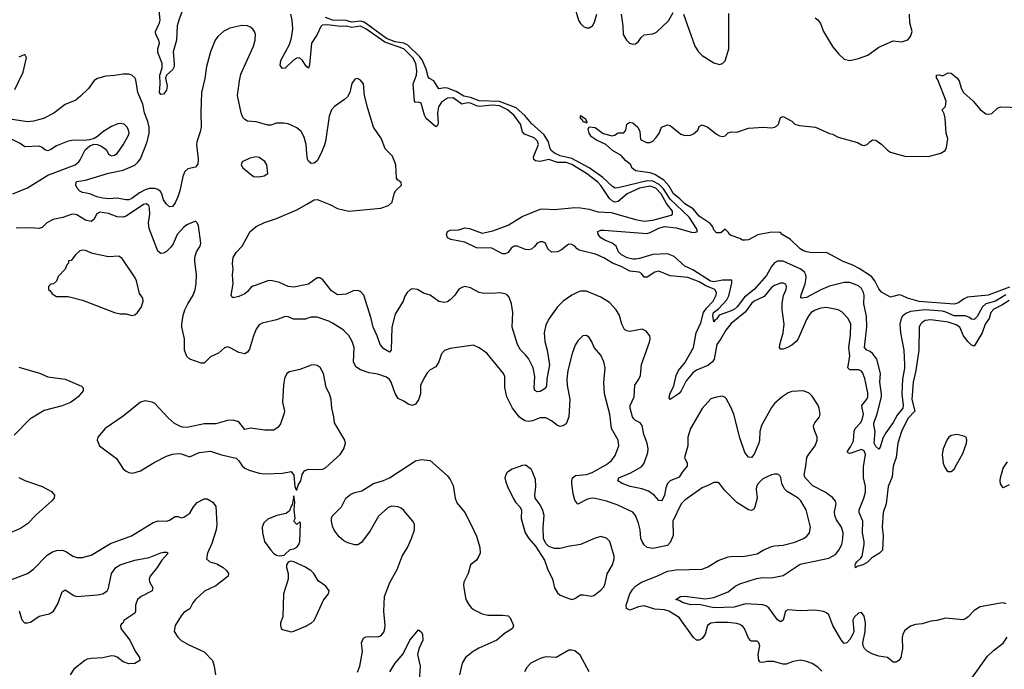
# Model space of a CAD drawing. Header units: inches. Extents: x 2001573 to 2220545, y 644482 to 846830.
# Tile 162 of 256: x 2068016 to 2074817, y 704888 to 709372. Entities that reach past the tile are written whole.
import ezdxf

# ---------------------------------------------------------------- set-up
doc = ezdxf.new("R2010")
doc.units = ezdxf.units.IN
doc.header["$MEASUREMENT"] = 0
doc.layers.add('C0760', color=7, linetype='Continuous')
doc.layers.add('C0770', color=7, linetype='Continuous')

msp = doc.modelspace()

# ---------------------------------------------------------------- linework, layer by layer
at = {"layer": 'C0760', "color": 5}
for points, elevation in [([(2069138.2, 709430), (2069113.8, 709370), (2069103.6, 709330), (2069097.9, 709230), (2069074.8, 709150), (2069083.5, 709070), (2069081.7, 709050), (2069070, 709026), (2069030.2, 708990), (2069023.6, 708970), (2069033.5, 708913.5), (2069030, 708885.6), (2069010, 708858.3), (2068990, 708855.6), (2068982.4, 708870), (2068986.9, 708930), (2068983.1, 708990), (2068999.1, 709040.9), (2068999.9, 709070), (2068970, 709146), (2068970.3, 709170), (2068980.7, 709210), (2068977.8, 709230), (2068956.7, 709270), (2068954.5, 709290), (2068982, 709350), (2068985, 709370), (2068969.9, 709530)], 380), ([(2070000, 709047.7), (2069990, 709057.7), (2069969.8, 709090), (2069948.4, 709108.4), (2069930, 709107.4), (2069910, 709095.7), (2069850, 709038.2), (2069830, 709035.1), (2069815.6, 709055.6), (2069818.9, 709090), (2069879.3, 709200.7), (2069892.7, 709247.3), (2069902.7, 709310), (2069898.6, 709370), (2069888.6, 709410)], 380), ([(2070000, 708448.9), (2069995, 708510), (2069981.6, 708561.6), (2069959.5, 708599.5), (2069930, 708625.3), (2069870, 708653.7), (2069838.4, 708658.4), (2069790, 708657.2), (2069750, 708643.4), (2069730, 708643.4), (2069650, 708667.1), (2069590, 708672.1), (2069570, 708683.7), (2069558.1, 708698.1), (2069545.4, 708730), (2069519.8, 708850), (2069533, 708950), (2069543.1, 708996.9), (2069629.9, 709190), (2069642, 709230), (2069644.2, 709270), (2069638.5, 709290), (2069627.1, 709307.1), (2069610, 709321.1), (2069590, 709329.7), (2069550, 709332.1), (2069467.3, 709312.7), (2069426.1, 709293.9), (2069383.7, 709256.3), (2069366, 709230), (2069333.4, 709150), (2069305.2, 709050), (2069294.2, 708965.8), (2069271.8, 708870), (2069265.9, 708734.1), (2069268.4, 708630), (2069262.9, 708597.1), (2069238.6, 708530), (2069236.1, 708510), (2069248.1, 708410), (2069245.1, 708374.9), (2069230, 708354.5), (2069177.1, 708342.9), (2069156.7, 708323.3), (2069142.6, 708290), (2069121.5, 708190), (2069108.4, 708150), (2069090, 708108.2), (2069070, 708082.4), (2069050, 708079.6), (2069030, 708099.7), (2069010, 708128.2), (2068997.3, 708170), (2068987.1, 708187.1), (2068970, 708200.7), (2068950, 708207.6), (2068910, 708206.3), (2068881.9, 708198.1), (2068843, 708177), (2068790, 708137.3), (2068769, 708129), (2068748.7, 708128.7), (2068690, 708140.2), (2068630, 708135.2), (2068590, 708139.2), (2068548.4, 708148.4), (2068499.6, 708170), (2068450, 708178.6), (2068430, 708188.1), (2068411.7, 708210), (2068403.3, 708230), (2068405.6, 708250), (2068410, 708254.4), (2068470, 708265.2), (2068630, 708313.1), (2068730, 708333), (2068810, 708368.3), (2068835, 708390), (2068850, 708412.3), (2068896.2, 708530), (2068908.9, 708588.9), (2068909.9, 708630), (2068900.5, 708670), (2068876.8, 708730), (2068866.5, 708790), (2068830.5, 708870), (2068816.8, 708956.8), (2068810, 708971.8), (2068790, 708989.6), (2068770, 708996.4), (2068730, 708996.4), (2068670, 708986.3), (2068610, 708983), (2068553, 708967), (2068530, 708952), (2068490, 708898), (2068436.7, 708843.3), (2068402.6, 708817.4), (2068330, 708786.6), (2068252.4, 708727.6), (2068178.9, 708690), (2068111.8, 708671.8), (2068070, 708666.6), (2067963.3, 708683.3)], 420), ([(2067982.2, 708890), (2068038.8, 709010), (2068061.6, 709110), (2068051, 709131), (2068010, 709113.8)], 420), ([(2067968.9, 708170), (2068070, 708210.9), (2068210, 708298), (2068398.4, 708370), (2068423.6, 708390), (2068434.3, 708405.7), (2068467, 708473), (2068499.3, 708500.7), (2068530, 708512), (2068550, 708511.3), (2068579.9, 708499.9), (2068614.4, 708474.4), (2068630, 708444.9), (2068650, 708433.4), (2068670, 708437.1), (2068690, 708448.4), (2068730, 708507.3), (2068765.1, 708570), (2068771, 708589), (2068767.3, 708610), (2068757.6, 708630), (2068738, 708650), (2068710, 708655.8), (2068693.1, 708653.1), (2068650, 708635.6), (2068590, 708598), (2068553.4, 708566.6), (2068530, 708552.7), (2068498, 708542), (2068462, 708538), (2068390, 708541.6), (2068350, 708533.3), (2068270, 708500.5), (2068230, 708475.1), (2068210, 708467.8), (2068190, 708474), (2068170.8, 708490.8), (2068150, 708498.2), (2068050, 708494), (2068018.4, 708518.4), (2067954.7, 708550)], 440), ([(2070000, 707308.9), (2069990, 707305.6), (2069924.4, 707304.4), (2069905.9, 707305.9), (2069870, 707321.6), (2069850, 707323.6), (2069790, 707300.7), (2069690, 707278.4), (2069670, 707267), (2069650, 707237), (2069630, 707189.4), (2069602, 707098), (2069590, 707077), (2069570, 707066), (2069530, 707074.5), (2069470, 707107.3), (2069450, 707113.3), (2069430, 707107), (2069389.3, 707070.7), (2069334.5, 707045.5), (2069290, 707002.4), (2069270, 707000.5), (2069190, 707028.4), (2069170, 707046.6), (2069154.6, 707090), (2069153.1, 707170), (2069135.6, 707250), (2069135.8, 707270), (2069144.7, 707330), (2069156.8, 707370), (2069175.9, 707410), (2069213.3, 707470), (2069226.9, 707510), (2069234, 707550), (2069238, 707610), (2069225.3, 707705.3), (2069226.2, 707730), (2069236.9, 707770), (2069262, 707810), (2069267.6, 707830), (2069250, 707948.7), (2069241.2, 707970), (2069230, 707981.2), (2069170, 707956.9), (2069150, 707940.7), (2069103.7, 707890), (2069075, 707825), (2069058.5, 707801.5), (2069030, 707773), (2069010, 707761.3), (2068990, 707758.7), (2068970, 707774), (2068910.5, 707930), (2068904.5, 707970), (2068913.5, 708030), (2068912.3, 708072.3), (2068907.8, 708090), (2068890, 708102.2), (2068870, 708096.2), (2068750, 708017.1), (2068730.1, 708009.9), (2068690, 708012.5), (2068630, 708035.2), (2068570, 708042.7), (2068548.2, 708031.8), (2068527.9, 707992.1), (2068510, 707979.8), (2068470, 707988.3), (2068410, 708025.3), (2068390, 708029.8), (2068370, 708027.8), (2068312.7, 708007.3), (2068247, 707992.9), (2068203.7, 707970), (2068170, 707938.9), (2068150, 707931.1), (2068090, 707935.7), (2067990, 707933.4)], 440), ([(2070000, 707545.3), (2069910, 707526.6), (2069870, 707529.6), (2069810, 707558.4), (2069750, 707571.8), (2069730, 707569.5), (2069650, 707538.7), (2069626.3, 707533.7), (2069613.7, 707526.3), (2069587.2, 707492.8), (2069570, 707480.4), (2069530, 707461.5), (2069490, 707452.3), (2069480.1, 707460.1), (2069476.2, 707470), (2069491.3, 707550), (2069485.6, 707610), (2069491.3, 707650), (2069485.4, 707690), (2069489.8, 707730.2), (2069510, 707764.9), (2069551.8, 707810), (2069607.8, 707910), (2069650, 707944.9), (2069706.9, 707973.1), (2069790, 708000.6), (2069930, 708059.3), (2070000, 708099.9)], 420), ([(2068010, 706972.9), (2068152.9, 706932.9), (2068210, 706906), (2068330.2, 706890.2), (2068443, 706843), (2068454.8, 706830), (2068453, 706810), (2068419.3, 706770), (2068390, 706745.4), (2068365.5, 706730), (2068310, 706706.6), (2068185.6, 706674.4), (2068086.1, 706613.9), (2067976.5, 706503.5)], 440), ([(2070000, 706976.7), (2069950, 706957.6), (2069878.8, 706941.2), (2069860.7, 706930), (2069844.8, 706895.2), (2069837.3, 706850), (2069831.4, 706731.4), (2069845.3, 706670), (2069841.3, 706650), (2069818.2, 706581.8), (2069801.4, 706558.6), (2069770, 706539.6), (2069710, 706538.7), (2069610, 706551.8), (2069570, 706544), (2069530, 706596.2), (2069490, 706607.6), (2069450, 706604.5), (2069370, 706582.7), (2069290, 706582), (2069180.7, 706559.3), (2069150, 706557), (2069130, 706560.7), (2069085.7, 706585.7), (2069042.8, 706622.8), (2068950, 706724), (2068930, 706733.2), (2068882, 706742), (2068850, 706732.7), (2068730, 706635.1), (2068606, 706550), (2068556, 706490), (2068551, 706470), (2068566.8, 706430), (2068683.1, 706343.1), (2068730, 706271), (2068750, 706254.8), (2068770, 706246), (2068798, 706242), (2068850, 706257.3), (2068944.9, 706315.1), (2069030, 706358.4), (2069070, 706372.2), (2069110, 706378.4), (2069130, 706376.4), (2069190, 706354), (2069256.2, 706383.8), (2069333.2, 706393.2), (2069410, 706368.4), (2069510, 706345.5), (2069530, 706328), (2069552.3, 706292.3), (2069570, 706275.8), (2069601.6, 706261.6), (2069670, 706241.3), (2069710, 706237.1), (2069830, 706241.6), (2069890, 706254), (2069908.5, 706228.5), (2069917.3, 706150), (2069926.4, 706126.4), (2069930, 706126), (2069939.7, 706160.3), (2069958, 706190), (2069967.1, 706232.9), (2069982.7, 706257.3), (2070000, 706265.6)], 460), ([(2068010, 706212.4), (2068050.3, 706190.3), (2068170.2, 706150.2), (2068235.8, 706115.8), (2068256.3, 706090), (2068253, 706070), (2068238, 706050), (2068130, 705954), (2068070, 705892.3), (2068021.1, 705858.9), (2067922.2, 705817.8)], 440), ([(2067930, 705497.6), (2068070, 705550.4), (2068110, 705578.4), (2068204.5, 705675.5), (2068241.8, 705698.2), (2068270, 705709.1), (2068311.4, 705711.4), (2068339, 705699), (2068382, 705670), (2068410, 705658.9), (2068450, 705659.6), (2068510, 705676), (2068642.5, 705757.5), (2068787.3, 705810), (2068937.7, 705902.3), (2068972.2, 705912.2), (2069030, 705910.3), (2069050, 705917.6), (2069090, 705944), (2069110, 705942.8), (2069130, 705934), (2069150, 705938), (2069190, 705966), (2069216.2, 706010), (2069241.5, 706038.6), (2069290, 706064), (2069310, 706064), (2069350, 706042), (2069370, 706011), (2069377.7, 705890), (2069373.5, 705850), (2069343.8, 705756.2), (2069311.8, 705690), (2069304.9, 705650), (2069330, 705630.4), (2069376.4, 705616.4), (2069422, 705590), (2069444, 705570), (2069457.3, 705550), (2069454.8, 705530), (2069370, 705464.7), (2069292.3, 705427.7), (2069230.3, 705370), (2069212.7, 705347.3), (2069190, 705305.2), (2069150, 705279.3), (2069130, 705257.2), (2069090.5, 705190), (2069083, 705150), (2069107.3, 705110), (2069130, 705087.7), (2069178.3, 705058.3), (2069290, 705008.7), (2069347, 704950), (2069359.6, 704910), (2069368.9, 704850)], 440), ([(2068010.8, 705290.8), (2068030.2, 705230.2), (2068048, 705210), (2068070, 705209), (2068090, 705214), (2068150, 705254.9), (2068219.3, 705270), (2068248, 705290), (2068279.7, 705340.3), (2068310, 705422.4), (2068330, 705437.6), (2068390, 705397.6), (2068410, 705390.2), (2068550, 705401.7), (2068589.8, 705410.2), (2068619.7, 705430), (2068630, 705448), (2068649.7, 705550), (2068679.5, 705590), (2068710, 705608.5), (2068750, 705622.4), (2068810, 705640.4), (2068910, 705658.9), (2068990, 705692), (2069010, 705697), (2069030, 705695.8), (2069040.7, 705690), (2068997.7, 705642.3), (2068965.1, 705590), (2068916.9, 705530), (2068910.6, 705510), (2068912.1, 705492.1), (2068935.8, 705450), (2068930.2, 705430), (2068854.2, 705390), (2068830.2, 705370), (2068814.4, 705330), (2068815.8, 705290), (2068810, 705275.1), (2068735.3, 705224.7), (2068730, 705208.7), (2068718, 705202), (2068711.3, 705190), (2068714.8, 705170), (2068777.5, 705090), (2068812.8, 705012.8), (2068842, 704970), (2068845.5, 704950), (2068810, 704928.3), (2068770, 704926.2), (2068730, 704939.7), (2068690, 704970.9), (2068670, 704979.2), (2068650, 704980.4), (2068590, 704968.2), (2068510, 704963.5), (2068482.7, 704957.3), (2068466, 704950), (2068390, 704889.4), (2068364.9, 704850)], 420), ([(2070000, 705587.3), (2069990, 705594), (2069910, 705629.4), (2069886, 705634), (2069870, 705628.7), (2069858.8, 705610), (2069858.8, 705590), (2069870.7, 705550), (2069870.7, 705510), (2069838.8, 705410), (2069834, 705250), (2069818, 705210), (2069818, 705190), (2069822, 705170), (2069830, 705162), (2069890, 705146.8), (2069910, 705150.8), (2069993.1, 705186.9), (2070000, 705190.7)], 460)]:
    msp.add_lwpolyline(points, dxfattribs=dict(at, elevation=elevation))
for points, elevation in [([(2069650, 708426.6), (2069604.7, 708415.3), (2069551.3, 708390), (2069546, 708370), (2069556, 708350), (2069630.5, 708290.5), (2069670, 708286.7), (2069704.8, 708295.2), (2069729, 708310), (2069722.7, 708370), (2069710, 708392.7), (2069670, 708420.9)], 440), ([(2068450, 707780.5), (2068430, 707775.6), (2068402, 707750), (2068370, 707709.2), (2068351.6, 707708.4), (2068351.6, 707691.6), (2068340.5, 707679.5), (2068330.4, 707650), (2068281, 707599), (2068270, 707568), (2068250, 707548), (2068230, 707546), (2068214, 707530), (2068214, 707510), (2068223.6, 707503.6), (2068239.6, 707479.6), (2068270, 707462), (2068350, 707462), (2068450, 707435.8), (2068670.4, 707350.4), (2068710, 707342.4), (2068750, 707342), (2068790, 707331), (2068810, 707336), (2068830, 707351.3), (2068856, 707390), (2068869.2, 707430), (2068865.2, 707450), (2068842.3, 707482.3), (2068822, 707570), (2068813, 707590), (2068724.1, 707724.1), (2068699.5, 707739.5), (2068630, 707734.7), (2068519.2, 707759.2), (2068470, 707778)], 460), ([(2069910, 706086), (2069897.3, 706022.7), (2069890, 706015.3), (2069879.1, 705980.9), (2069857.1, 705962.9), (2069791.3, 705950), (2069730, 705924.5), (2069701.3, 705898.7), (2069690.6, 705870), (2069692.7, 705830), (2069705.5, 705770), (2069750, 705710.4), (2069770, 705688.2), (2069790, 705675.5), (2069810, 705670.7), (2069843.1, 705676.9), (2069850, 705682), (2069884.7, 705715.3), (2069910, 705718.8), (2069930, 705730.6), (2069943.6, 705750), (2069949.6, 705770), (2069954.6, 705894.6), (2069950, 705906), (2069930, 705888), (2069908.7, 705910), (2069918, 705930), (2069912.7, 705990), (2069916.6, 706043.4)], 460)]:
    msp.add_lwpolyline(points, close=True, dxfattribs=dict(at, elevation=elevation))
at = {"layer": 'C0770', "color": 5}
for points, elevation in [([(2071845.8, 709470), (2071876, 709370), (2071890, 709345.5), (2071910, 709325.5), (2071930, 709316.4), (2071950, 709316.4), (2071971.5, 709330), (2071985.6, 709354.4), (2072001.5, 709410)], 360), ([(2072171.6, 709410), (2072182.6, 709330), (2072184.4, 709270), (2072207.7, 709230), (2072227.3, 709210), (2072250, 709203), (2072270, 709204.9), (2072290, 709221), (2072309.6, 709250.4), (2072330, 709267.3), (2072390, 709274.9), (2072413.5, 709286.5), (2072496.6, 709363.4), (2072530, 709421)], 360), ([(2074827.6, 707472.4), (2074756.8, 707430), (2074690, 707410), (2074665.5, 707390), (2074630, 707323.5), (2074610, 707302.2), (2074590, 707304.4), (2074575.8, 707315.8), (2074547.8, 707327.8), (2074470, 707328), (2074413.9, 707353.9), (2074390, 707359.4), (2074270, 707368.7), (2074170, 707358.7), (2074135.9, 707344.1), (2074114.1, 707325.9), (2074103.8, 707310), (2074094.8, 707270), (2074099.5, 707210), (2074122, 707090), (2074127.6, 706990), (2074127.7, 706967.7), (2074113.3, 706890), (2074109.7, 706790), (2074119.5, 706710), (2074116.1, 706690), (2074078.1, 706641.9), (2074050, 706591.1), (2073998.8, 706521.2), (2073977.4, 706482.6), (2073958.7, 706421.3), (2073950, 706408), (2073930, 706425.6), (2073918.9, 706450), (2073924.8, 706530), (2073915.6, 706575.5), (2073916.5, 706590), (2073939.6, 706650), (2073968.2, 706771.8), (2073969.9, 706790.1), (2073956.4, 706870), (2073962.4, 706930), (2073937.5, 707030), (2073910, 707065), (2073890, 707081.1), (2073868, 707090), (2073851.4, 707110), (2073867.5, 707252.5), (2073864.7, 707324.7), (2073846.6, 707410), (2073848.6, 707470), (2073844.3, 707490), (2073830, 707516.5), (2073810, 707535.7), (2073750, 707559), (2073710, 707558.6), (2073610, 707531.9), (2073550, 707508.6), (2073450, 707454), (2073418, 707450), (2073412.3, 707452.3), (2073413.3, 707473.3), (2073441.1, 707550), (2073448.6, 707590), (2073446.4, 707610), (2073436.4, 707630), (2073410.8, 707650.8), (2073290, 707706.5), (2073250, 707706.4), (2073230, 707692.8), (2073210, 707668.8), (2073173.6, 707606.4), (2073090.1, 707510), (2073022.2, 707457.8), (2072972.3, 707390), (2072950, 707371.9), (2072930, 707362.4), (2072846.4, 707333.6), (2072830, 707304.5), (2072820.3, 707299.7), (2072810, 707286), (2072803.7, 707330), (2072809.3, 707350), (2072843.7, 707376.3), (2072901.1, 707438.9), (2072913.3, 707466.7), (2072934.5, 707554.5), (2072935.2, 707575.2), (2072870, 707574.3), (2072810, 707563.4), (2072786.7, 707566.7), (2072665.2, 707645.2), (2072609.2, 707670), (2072537.1, 707737.1), (2072490, 707755.8), (2072388.2, 707751.8), (2072296.7, 707723.3), (2072270, 707719.2), (2072250, 707718.2), (2072211.2, 707728.8), (2072171.8, 707750), (2072152.3, 707770), (2072135.1, 707810), (2072107.3, 707830), (2072058.4, 707850), (2072030, 707867.4), (2072011.8, 707890), (2072009.5, 707910.5), (2072030, 707919.3), (2072050, 707920.3), (2072350, 707897.2), (2072370, 707902.5), (2072430, 707933.1), (2072470, 707943.6), (2072550, 707935.3), (2072655.4, 707904.6), (2072677, 707903), (2072698.9, 707910), (2072691.3, 707930), (2072639.1, 708010), (2072510, 708133.9), (2072463.8, 708203.8), (2072433.6, 708233.6), (2072390, 708256.5), (2072350, 708260.4), (2072150, 708210.7), (2072130, 708210.4), (2072110, 708219.9), (2072043.2, 708283.2), (2071948.6, 708348.6), (2071830, 708414.3), (2071750, 708432.4), (2071710.5, 708450), (2071686.1, 708470), (2071676.9, 708490), (2071669.2, 708530), (2071638.3, 708578.3), (2071550, 708656.4), (2071505.5, 708710), (2071444.9, 708764.9), (2071330, 708807.8), (2071190, 708812.8), (2071130, 708835.6), (2071084.6, 708844.6), (2071030, 708876.5), (2070970, 708899.8), (2070950, 708902.5), (2070910, 708894.6), (2070876.9, 708950), (2070846.6, 708966.6), (2070837.2, 708977.2), (2070823.4, 709030), (2070795.5, 709095.5), (2070778.3, 709118.3), (2070695.8, 709195.8), (2070670, 709209.2), (2070610, 709220.1), (2070550, 709243.5), (2070395.8, 709355.8), (2070370, 709361.6), (2070310, 709355.8), (2070270, 709366.6), (2070175.6, 709370), (2070128.1, 709388.1)], 360), ([(2072601.6, 709410), (2072679, 709190), (2072703.6, 709150), (2072730, 709124.6), (2072810, 709075.3), (2072850, 709063.7), (2072870.9, 709069.1), (2072890, 709087.7), (2072914, 709170), (2072915.3, 709415.3)], 360), ([(2073510, 709384.9), (2073530, 709370.8), (2073546.5, 709346.5), (2073568.9, 709290), (2073630, 709187.7), (2073673.4, 709133.4), (2073710, 709100.7), (2073750, 709090.7), (2073810, 709104.9), (2073873.5, 709126.5), (2073950, 709181.6), (2074050, 709226.7), (2074110, 709220.4), (2074150, 709234), (2074170, 709257.1), (2074180.3, 709290), (2074165.6, 709350), (2074162.1, 709410)], 360), ([(2074850, 707432.9), (2074799.4, 707400.6), (2074745.9, 707374.1), (2074723.5, 707350), (2074712.1, 707310), (2074684.2, 707270), (2074664.4, 707210), (2074610, 707118.4), (2074590, 707125.4), (2074565.8, 707150), (2074535.6, 707190), (2074509.5, 707249.5), (2074485.5, 707265.5), (2074430, 707285.3), (2074310, 707300.2), (2074270, 707294.9), (2074250, 707282.7), (2074238, 707270), (2074230.2, 707250), (2074225.9, 707090), (2074205, 706950), (2074186.5, 706870), (2074179.4, 706750), (2074199.2, 706670), (2074150, 706619.4), (2074106.8, 706530), (2074082.6, 706450), (2074069.6, 706350), (2074048.8, 706290), (2074042.7, 706217.3), (2074015.3, 706150), (2074001.6, 706030), (2073980.4, 705970), (2073974.2, 705870), (2073981, 705810), (2073976.6, 705710), (2073954.7, 705690), (2073903.1, 705656.9), (2073870, 705625), (2073840.7, 705610), (2073801.7, 705598.3), (2073789.6, 705589.6), (2073785.9, 705605.9), (2073790, 705617.1), (2073797.7, 705630), (2073825.8, 705654.2), (2073835.3, 705670), (2073849.5, 705750), (2073849.5, 705770), (2073836.6, 705830), (2073838.9, 705910), (2073815.3, 705970), (2073813.7, 705990), (2073847.5, 706070), (2073858.1, 706110), (2073858.2, 706150), (2073844.8, 706210), (2073844.9, 706284.9), (2073858.7, 706370), (2073850, 706395.9), (2073830, 706404.5), (2073750, 706378.3), (2073740.2, 706380.2), (2073731, 706390), (2073755.6, 706424.4), (2073774.9, 706465.1), (2073780.7, 706530), (2073786.7, 706550), (2073824.6, 706590), (2073836.3, 706610), (2073844.5, 706650), (2073834.3, 706690), (2073834, 706710), (2073866.8, 706753.2), (2073873.6, 706770), (2073875.4, 706795.4), (2073854.8, 706894.8), (2073837.1, 706937.1), (2073827.5, 706947.5), (2073810, 706955), (2073750, 706955.3), (2073735.9, 706970), (2073750.8, 707050), (2073744.3, 707110), (2073754.8, 707194.8), (2073756.8, 707270), (2073737.6, 707310), (2073695.9, 707355.9), (2073670, 707368.4), (2073590, 707385.3), (2073550, 707381), (2073510, 707368.2), (2073482.9, 707350), (2073465.8, 707330), (2073450, 707302.7), (2073394.3, 707170), (2073379.5, 707150), (2073350, 707125.9), (2073320.2, 707110), (2073290, 707099.1), (2073270, 707098.7), (2073264.4, 707110), (2073266, 707130), (2073289.4, 707210), (2073296.9, 707270), (2073283.4, 707370), (2073283.4, 707416.6), (2073292.6, 707467.4), (2073309.7, 707510), (2073312.1, 707532.1), (2073305.8, 707545.8), (2073290, 707553), (2073270, 707554), (2073230, 707538.3), (2073210, 707522.6), (2073158.3, 707461.7), (2073090, 707429.2), (2073070, 707412.8), (2073026.7, 707353.3), (2072930, 707275.6), (2072893.4, 707230), (2072859.9, 707170), (2072831.6, 707130), (2072812.8, 707030), (2072800.8, 707010), (2072770, 706984.4), (2072690, 706952.6), (2072665.5, 706934.5), (2072620.2, 706879.8), (2072584.6, 706810), (2072570, 706793), (2072509.8, 706749.8), (2072503.1, 706763.1), (2072506.2, 706786.2), (2072534, 706846), (2072550, 706916.5), (2072567.3, 706950), (2072610, 707004.7), (2072670, 707108.4), (2072688.2, 707210), (2072720.1, 707279.9), (2072740.2, 707350), (2072759.5, 707380.5), (2072805.2, 707430), (2072825.9, 707470), (2072829.2, 707490), (2072817.4, 707510), (2072755.8, 707535.8), (2072710, 707563.7), (2072630, 707592.6), (2072510, 707603.9), (2072430, 707635.4), (2072402.8, 707630), (2072350, 707595.2), (2072330, 707594.5), (2072310, 707619.3), (2072295.1, 707630), (2072230, 707637.5), (2072170, 707668.3), (2072110, 707691.6), (2072050, 707727.9), (2071993.7, 707753.7), (2071881.4, 707781.4), (2071866.6, 707790), (2071851.1, 707810), (2071830, 707819.8), (2071810, 707821.8), (2071802.1, 707817.9), (2071757.4, 707782.6), (2071730.1, 707769.9), (2071690, 707767.5), (2071663.9, 707790), (2071648.9, 707828.9), (2071630, 707838.4), (2071610, 707839), (2071590, 707830.7), (2071572.4, 707807.6), (2071550, 707788.3), (2071530, 707783), (2071510, 707785.7), (2071451.2, 707808.8), (2071431, 707809), (2071410, 707795.1), (2071390, 707766), (2071370, 707756.2), (2071350, 707755.3), (2071275.9, 707795.9), (2071170, 707797.4), (2071090, 707836.4), (2070994.6, 707854.6), (2070970, 707867.3), (2070963.1, 707890), (2070971.1, 707910), (2070990, 707918.5), (2071050, 707921.1), (2071090, 707934.5), (2071123.8, 707930), (2071210, 707899.5), (2071284.3, 707915.7), (2071390, 707954.5), (2071487.1, 708012.9), (2071610, 708064.5), (2071630, 708067.1), (2071710, 708061.4), (2071850, 708075), (2071890, 708073), (2071950, 708063.3), (2072010, 708046.6), (2072101.5, 708041.5), (2072270, 707992.1), (2072330, 707982.5), (2072388.8, 707988.8), (2072516.8, 708023.2), (2072525.7, 708030), (2072525.2, 708050), (2072483.6, 708103.6), (2072447.1, 708170), (2072410.2, 708210), (2072370, 708222.7), (2072297.6, 708210), (2072210.8, 708170), (2072150, 708117), (2072130, 708113.6), (2072110, 708118.9), (2072090, 708138), (2072030, 708226.9), (2072008.2, 708250), (2071929.9, 708310), (2071830, 708373.5), (2071790, 708385.4), (2071730, 708387), (2071670, 708408.1), (2071610, 708394.4), (2071577.9, 708397.9), (2071566.4, 708406.4), (2071565.6, 708425.6), (2071598.5, 708510), (2071593.3, 708533.3), (2071570, 708557.4), (2071502.6, 708582.6), (2071490, 708599.2), (2071475.6, 708650), (2071431.7, 708710), (2071386, 708750), (2071330, 708777.7), (2071278.2, 708781.8), (2071190, 708773), (2071170, 708777), (2071130, 708796.8), (2071110, 708798.1), (2071070, 708789.9), (2071010, 708832.9), (2070970, 708830.8), (2070930, 708803.6), (2070909.7, 708770), (2070900.8, 708730), (2070906.4, 708653.6), (2070899.6, 708640.4), (2070890, 708633.7), (2070824, 708690), (2070812.2, 708712.2), (2070790, 708796.8), (2070770, 708802.3), (2070750, 708801), (2070742.4, 708810), (2070732.8, 708930), (2070756.4, 708990), (2070758.3, 709018.3), (2070751.5, 709070), (2070730.9, 709110), (2070669.5, 709170), (2070537.9, 709217.9), (2070405.9, 709310), (2070370, 709326.6), (2070310, 709318.1), (2070270, 709328), (2070230, 709325.3), (2070143.5, 709336.5), (2070106.1, 709333.9), (2070095.7, 709324.3), (2070069.6, 709270.4), (2070030.2, 709210), (2070018.4, 709061.6), (2070010, 709037.6), (2070000, 709047.7)], 380), ([(2070000, 708099.9), (2070050, 708128.9), (2070070, 708130.2), (2070090, 708125), (2070157.6, 708097.6), (2070210, 708069.5), (2070290, 708050.1), (2070510, 708070.2), (2070563.7, 708090), (2070587.6, 708112.4), (2070601.7, 708170), (2070611.3, 708190), (2070652.4, 708230), (2070650, 708248), (2070626, 708266), (2070618.7, 708278.7), (2070614.8, 708370), (2070590.5, 708430.5), (2070540.2, 708480.2), (2070515.3, 708550), (2070460.6, 708630), (2070420.2, 708760.2), (2070398.2, 708850), (2070391, 708930), (2070370, 708955.1), (2070350, 708967.3), (2070330, 708962), (2070309.3, 708930.7), (2070296.5, 708870), (2070279.6, 708840.4), (2070259.6, 708820.4), (2070190, 708772.8), (2070170, 708749.6), (2070153.6, 708706.3), (2070128.3, 708531.7), (2070119.1, 708500.9), (2070098.6, 708450), (2070070, 708398.9), (2070050, 708382.7), (2070030, 708380.4), (2070010, 708396.3), (2070003.2, 708410), (2070000, 708448.9)], 420), ([(2074853.6, 707526.4), (2074704.9, 707470), (2074563.6, 707456.4), (2074536, 707444), (2074501.4, 707418.6), (2074471.2, 707408.8), (2074230, 707426.2), (2074148, 707450), (2074110, 707469), (2074091.9, 707471.9), (2074030, 707457), (2073970, 707491.6), (2073950, 707513.3), (2073923.4, 707570), (2073899.8, 707599.8), (2073814.7, 707654.7), (2073770, 707677.6), (2073703.2, 707703.2), (2073590, 707764.5), (2073490, 707763.6), (2073450.4, 707769.6), (2073430, 707777.4), (2073406.6, 707790), (2073337.5, 707857.5), (2073282.7, 707890), (2073270, 707902.7), (2073210, 707906), (2073113.7, 707886.3), (2073050, 707853.2), (2073030, 707849.3), (2073009.4, 707849.4), (2072990, 707862), (2072930, 707882), (2072918, 707890), (2072910, 707906), (2072890, 707926), (2072858.8, 707901.2), (2072830, 707900.9), (2072810, 707920.9), (2072802.7, 707942.7), (2072785.6, 707965.6), (2072710, 708016.2), (2072667.8, 708067.8), (2072610, 708101), (2072575.4, 708135.4), (2072531.4, 708170), (2072502.5, 708222.5), (2072464.1, 708264.1), (2072403.7, 708303.7), (2072370, 708315.9), (2072269, 708330), (2072245.2, 708350), (2072237.2, 708370), (2072199.8, 708399.7), (2072170, 708434), (2072110, 708469.2), (2072063.7, 708510), (2071999.8, 708539.7), (2071964.8, 708564.8), (2071949.6, 708590), (2071943.2, 708616.8), (2071948.4, 708631.6), (2071990, 708628.5), (2072046.3, 708586.3), (2072109.3, 708570.7), (2072125.2, 708574.8), (2072150, 708591), (2072190, 708592), (2072202, 708610), (2072210, 708652), (2072230, 708664.7), (2072250, 708661), (2072284.7, 708630), (2072299.6, 708599.6), (2072304.7, 708544.7), (2072345.4, 708525.4), (2072370, 708524.7), (2072390, 708534.8), (2072410, 708556), (2072433, 708587), (2072449.5, 708630.5), (2072490, 708646.8), (2072510, 708641), (2072582, 708582), (2072610, 708572.7), (2072650, 708575.5), (2072670, 708584.9), (2072699.3, 708610), (2072710, 708636), (2072730, 708646), (2072770, 708630.8), (2072830, 708582.8), (2072850, 708570.8), (2072870, 708566), (2072890, 708571.3), (2072909.4, 708590.6), (2072930, 708598), (2072970, 708596), (2073050, 708622.8), (2073150.9, 708630.9), (2073210, 708626.8), (2073230, 708630.7), (2073243.7, 708636.3), (2073257.2, 708650), (2073270, 708698), (2073290, 708704), (2073350, 708671.3), (2073370.9, 708650.9), (2073403, 708643), (2073512, 708630), (2073610, 708587.3), (2073630, 708582.8), (2073670, 708560.7), (2073803.8, 708523.8), (2073830, 708507.3), (2073850, 708502.8), (2073870, 708510.8), (2073890, 708530.8), (2073910, 708542.8), (2073930, 708540.7), (2073970.5, 708510.5), (2074010, 708471.3), (2074030, 708458), (2074054, 708450), (2074130, 708431), (2074292.5, 708427.5), (2074378, 708450), (2074408.7, 708470), (2074419, 708490), (2074428, 708550), (2074415.3, 708590), (2074408.4, 708691.6), (2074402, 708722), (2074388, 708750), (2074410, 708774), (2074415.3, 708810), (2074358, 708958), (2074349.2, 708970), (2074348.7, 708990), (2074370, 708991.3), (2074390, 708984.7), (2074430, 709006), (2074450, 709002.8), (2074490, 708970.7), (2074504.9, 708950), (2074520.3, 708900.3), (2074535.5, 708870), (2074603, 708810), (2074650, 708753), (2074690, 708723), (2074710, 708719.1), (2074730, 708724.9), (2074770, 708760.7), (2074790, 708770.6), (2074930, 708766.7)], 340), ([(2074830, 705340.9), (2074810, 705346.6), (2074790, 705344.5), (2074650, 705319.6), (2074610, 705294.5), (2074568, 705250), (2074550, 705236.9), (2074530, 705229.7), (2074410, 705242), (2074350, 705225.1), (2074310, 705219.6), (2074250, 705200.9), (2074202.8, 705197.2), (2074170, 705186.6), (2074130, 705156), (2074117, 705130), (2074112.7, 705107.2), (2074113.1, 705030), (2074101.7, 704970), (2074090, 704951), (2074077.6, 704942.4), (2074070, 704937.8), (2074050, 704937.6), (2074010, 704969.7), (2073950, 704979.7), (2073910, 704992.2), (2073870, 705012.2), (2073851.4, 705031.4), (2073842.5, 705050), (2073840.7, 705070), (2073856.4, 705150), (2073858, 705210), (2073850, 705255.3), (2073830, 705279.3), (2073810, 705274.5), (2073783.1, 705250), (2073771.8, 705228.2), (2073777.8, 705150), (2073771.3, 705130), (2073750, 705092.8), (2073730, 705071.2), (2073710, 705066.3), (2073690, 705091.5), (2073631.7, 705190), (2073604.5, 705264.5), (2073590, 705277.7), (2073567.4, 705287.4), (2073510, 705295.4), (2073410, 705291.3), (2073321.5, 705298.5), (2073306.3, 705290), (2073290, 705227.4), (2073270, 705214.8), (2073250, 705228.9), (2073190, 705312.5), (2073170, 705326.6), (2073150, 705332.8), (2073030, 705339.4), (2072950, 705316.7), (2072810, 705312), (2072710, 705335.4), (2072650, 705333.3), (2072593.7, 705350), (2072570, 705364.1), (2072547, 705370), (2072580.9, 705390), (2072610, 705393.3), (2072750, 705375.3), (2072810, 705384.2), (2072910, 705423.6), (2072958.7, 705461.3), (2072990, 705477.7), (2073104.5, 705515.5), (2073150, 705522.7), (2073210, 705519.6), (2073290, 705534.6), (2073406.7, 705613.3), (2073605.1, 705654.9), (2073650, 705680.6), (2073674.4, 705710), (2073694.9, 705750), (2073702.5, 705790), (2073703.2, 705830), (2073691.4, 705870), (2073659.1, 705919.1), (2073645.6, 705950), (2073644, 705976), (2073656.1, 706030), (2073650, 706049.3), (2073630, 706074), (2073580.7, 706110), (2073495, 706155), (2073442.3, 706210), (2073434.1, 706230), (2073447, 706290), (2073453.4, 706350), (2073466.2, 706373.8), (2073509.8, 706430), (2073524.2, 706470), (2073525.3, 706490), (2073501, 706550), (2073500.2, 706570), (2073508.9, 706590), (2073541.4, 706630), (2073544.5, 706650), (2073538.7, 706690), (2073530, 706714), (2073490, 706774.5), (2073470, 706794.5), (2073429.6, 706809.6), (2073350, 706805.1), (2073324.5, 706795.5), (2073283.7, 706770), (2073230, 706722.6), (2073210, 706696.3), (2073140.9, 706570), (2073128.3, 706530), (2073126, 706470), (2073120.8, 706450), (2073090, 706372.6), (2073070, 706349.6), (2073050, 706351.6), (2073024.4, 706384.4), (2072990, 706486), (2072948.2, 706648.2), (2072930, 706693.6), (2072896.3, 706756.3), (2072890, 706764.5), (2072870, 706773.3), (2072830, 706766.9), (2072790, 706754), (2072730, 706688.3), (2072649.4, 706550), (2072631, 706490), (2072630.1, 706430), (2072609, 706350), (2072626.2, 706310), (2072625.8, 706290), (2072592.1, 706250), (2072570, 706213.6), (2072510.1, 706189.9), (2072491, 706170), (2072478.1, 706141.9), (2072468.9, 706091.1), (2072460.2, 706070), (2072450, 706051.2), (2072430, 706053), (2072399.2, 706090), (2072358.9, 706118.9), (2072313.4, 706133.4), (2072231.8, 706150), (2072178.4, 706170), (2072147, 706190), (2072154, 706210), (2072236.4, 706243.6), (2072312.1, 706287.9), (2072328.4, 706311.6), (2072354.6, 706385.4), (2072356.8, 706410), (2072351, 706449), (2072327.6, 706510), (2072315.6, 706570), (2072302.3, 706590), (2072270, 706606.2), (2072257.9, 706617.9), (2072249.9, 706630), (2072231.9, 706690), (2072233.2, 706710), (2072260.2, 706770), (2072265.1, 706850), (2072293.6, 706890), (2072304.2, 706915.8), (2072311.9, 706991.9), (2072367.2, 707147.2), (2072371.5, 707170), (2072369.5, 707190), (2072342.7, 707222.7), (2072315.8, 707235.8), (2072230, 707220.2), (2072210, 707223.7), (2072194.4, 707234.4), (2072174.7, 707270), (2072159.2, 707330), (2072135.4, 707370), (2072090, 707419.1), (2072030, 707458), (2071930, 707499.3), (2071890, 707497.8), (2071870, 707490.9), (2071830, 707470.9), (2071770, 707429.7), (2071730, 707389.7), (2071672.1, 707310), (2071650, 707265.1), (2071639.2, 707210), (2071644.2, 707150), (2071660.3, 707090), (2071675.4, 706990), (2071657.7, 706890), (2071654.4, 706845.6), (2071650.1, 706829.9), (2071639.1, 706820.9), (2071610, 706806), (2071590, 706803.1), (2071573.6, 706813.6), (2071569.1, 706829.1), (2071573.2, 706910), (2071561.8, 706970), (2071530, 707033.2), (2071510, 707059.9), (2071474, 707094), (2071454.9, 707130), (2071417.8, 707250), (2071421.8, 707350), (2071413.5, 707410), (2071396.2, 707456.2), (2071385.1, 707470), (2071370, 707479.1), (2071330, 707487.1), (2071277.6, 707482.4), (2071210, 707484.1), (2071189.9, 707489.9), (2071130, 707522), (2071090, 707529.7), (2071070, 707524.7), (2071050, 707511.6), (2071021.1, 707470), (2070990, 707438.9), (2070970, 707424.4), (2070950, 707420.4), (2070910, 707427.1), (2070850, 707469.7), (2070804.9, 707484.9), (2070762.7, 707510), (2070730, 707515.4), (2070714.8, 707510), (2070693, 707490), (2070676.4, 707463.6), (2070663.8, 707430), (2070610, 707340.7), (2070585.2, 707250), (2070581.3, 707090), (2070570, 707077.2), (2070530, 707099.6), (2070504.9, 707130), (2070485, 707190), (2070456.4, 707250), (2070442.7, 707310), (2070392.7, 707470), (2070370, 707496.4), (2070350, 707504), (2070318.9, 707501.1), (2070270, 707477.6), (2070210, 707473.6), (2070170, 707500.5), (2070110, 707576), (2070090, 707589.3), (2070070, 707589.4), (2070010, 707547.3), (2070000, 707545.3)], 420), ([(2073555.8, 704875.8), (2073530, 704903.5), (2073490, 704927.8), (2073444.8, 704944.8), (2073410, 704952.2), (2073357.6, 704942.4), (2073310, 704924.2), (2073290, 704924.4), (2073222, 704942), (2073178.8, 704941.2), (2073150, 704934.7), (2073130, 704937.6), (2073122.3, 704950), (2073116.8, 704990), (2073127.8, 705050), (2073122, 705070), (2073110, 705082), (2073070, 705082), (2073065.6, 705085.6), (2073050, 705103.7), (2073022, 705170), (2073010, 705184.4), (2072990, 705197.6), (2072970, 705204.2), (2072908.6, 705211.4), (2072827.8, 705212.2), (2072790, 705206.9), (2072767.6, 705190), (2072751.6, 705130), (2072730, 705100.7), (2072710, 705089.5), (2072690, 705089.5), (2072670, 705107), (2072570, 705245.3), (2072500.5, 705290), (2072470, 705297.8), (2072403.1, 705303.1), (2072330, 705327), (2072290, 705320.3), (2072230, 705296.9), (2072207.4, 705307.4), (2072204.7, 705330), (2072231.1, 705410), (2072250, 705440.4), (2072270, 705461.3), (2072310, 705490.2), (2072416, 705530), (2072490, 705566), (2072550, 705575.3), (2072730, 705579.5), (2072770, 705595.3), (2072840.6, 705639.4), (2072910, 705663.8), (2072951.3, 705668.7), (2073010, 705667.6), (2073110, 705684.2), (2073152, 705710), (2073210, 705735.6), (2073230, 705741.5), (2073290, 705745), (2073370, 705765.8), (2073429.6, 705790), (2073452.8, 705807.2), (2073470.7, 705830), (2073478.2, 705870), (2073448.4, 705990), (2073412.1, 706050), (2073392.3, 706070), (2073316.5, 706116.5), (2073296.3, 706136.3), (2073280.9, 706170), (2073272.6, 706212.6), (2073265.4, 706225.4), (2073250, 706235.1), (2073230, 706235.6), (2073209.5, 706229.5), (2073150, 706202.7), (2073116.5, 706170), (2073106, 706150), (2073102.4, 706130), (2073109.1, 706070), (2073094.3, 706010), (2073086.9, 705993.1), (2073070, 705984.2), (2073050, 705989.7), (2072970, 706039.1), (2072885.1, 706125.1), (2072850, 706171.6), (2072837.5, 706177.5), (2072810, 706178.7), (2072770, 706155.8), (2072730, 706139.7), (2072610, 706056), (2072584.2, 706030), (2072527.6, 705910), (2072529.1, 705810.9), (2072510, 705763.7), (2072490, 705743.6), (2072390, 705721.1), (2072350, 705729.7), (2072328.4, 705748.4), (2072315.1, 705770), (2072307.4, 705790), (2072301.6, 705850), (2072290, 705898), (2072270.6, 705950.6), (2072250, 705972.8), (2072143.8, 706023.8), (2072070, 706049.8), (2071990, 706068), (2071970, 706068.9), (2071937.9, 706062.1), (2071870, 706027.8), (2071850, 706056), (2071839.9, 706099.9), (2071828.9, 706171.1), (2071828.8, 706190), (2071835.1, 706210), (2071854.6, 706225.4), (2071930, 706233.4), (2071970, 706245.7), (2072070, 706301.3), (2072103, 706330), (2072130, 706363.8), (2072153.7, 706430), (2072148.6, 706470), (2072102.9, 706550), (2072091.7, 706650), (2072056, 706790), (2072051, 706869), (2072059.8, 706970), (2072051.7, 707010), (2072030, 707056.3), (2071983, 707110), (2071968.2, 707148.2), (2071950, 707179), (2071930, 707192), (2071906.8, 707190), (2071870, 707155.1), (2071853.7, 707126.3), (2071831.5, 707068.4), (2071801.7, 706950), (2071794.6, 706890), (2071796.9, 706850), (2071816.5, 706750), (2071809.1, 706630), (2071790, 706581.6), (2071770, 706568.3), (2071750, 706564.4), (2071730, 706571.1), (2071690, 706603.1), (2071650, 706625.1), (2071610, 706625.1), (2071557.3, 706602.7), (2071530, 706597.8), (2071504.2, 706604.2), (2071467.8, 706627.8), (2071419.8, 706690), (2071381.1, 706770), (2071366, 706834), (2071366.6, 706910), (2071358, 706930), (2071242, 707070), (2071190, 707107.3), (2071150, 707126.6), (2070990, 707102.4), (2070950, 707089.4), (2070930, 707065.2), (2070910.3, 707010), (2070890, 706976), (2070850, 706955.3), (2070830, 706934), (2070813.8, 706906.2), (2070784.9, 706850), (2070783.7, 706790), (2070771.5, 706748.5), (2070750, 706718), (2070730, 706709.6), (2070698, 706718), (2070670, 706739.3), (2070630, 706758), (2070610, 706791.8), (2070581.8, 706870), (2070569.1, 706889.1), (2070550, 706903.9), (2070490, 706926.4), (2070430, 706934.7), (2070370, 706955.8), (2070336.8, 706976.8), (2070320.8, 707010), (2070326, 707110), (2070313.1, 707150), (2070290, 707191.6), (2070250, 707231.8), (2070176.8, 707276.8), (2070150.6, 707290.6), (2070070, 707318.9), (2070030, 707318.7), (2070000, 707308.9)], 440), ([(2070000, 706265.6), (2070010, 706270.4), (2070090, 706266.7), (2070110, 706268.5), (2070130, 706280.5), (2070229.5, 706370), (2070255.1, 706410), (2070266, 706450), (2070260.9, 706470), (2070189.6, 706590), (2070186, 706630), (2070171, 706690), (2070168.3, 706750), (2070156.4, 706790), (2070133.7, 706833.7), (2070115.1, 706930), (2070090.7, 706970.7), (2070070, 706985.1), (2070050, 706989.7), (2070030, 706988.2), (2070000, 706976.7)], 460), ([(2070350, 704867.7), (2070365.1, 704910), (2070383.5, 705010), (2070377.7, 705070), (2070390, 705103), (2070407.3, 705112.8), (2070424.4, 705115.6), (2070490, 705112), (2070510, 705119.3), (2070530, 705144), (2070538.9, 705170), (2070539.7, 705190), (2070530.8, 705290), (2070535.5, 705390), (2070573.1, 705486.9), (2070623.1, 705576.9), (2070656.8, 705670), (2070694, 705730), (2070722.3, 705790), (2070741.7, 705850), (2070741.7, 705890), (2070732.3, 705910), (2070670, 705983.5), (2070650, 706001.1), (2070630, 706009.7), (2070584.8, 706015.2), (2070557.5, 706002.5), (2070495.1, 705944.9), (2070436.9, 705843.1), (2070377.4, 705762.6), (2070351.7, 705748.3), (2070330, 705748), (2070281.8, 705761.8), (2070254.6, 705774.6), (2070222.9, 705802.9), (2070188.2, 705848.2), (2070176.1, 705876.1), (2070169.7, 705910.3), (2070169.7, 705930.3), (2070175.1, 705944.9), (2070237.6, 706010), (2070269.4, 706070), (2070304.1, 706095.9), (2070330, 706108.5), (2070379.4, 706120.6), (2070459.3, 706170), (2070529.8, 706190.3), (2070570, 706210.3), (2070750, 706328), (2070790, 706335.5), (2070850, 706330.3), (2070970, 706222.8), (2070990, 706198.8), (2071010, 706158), (2071023.8, 706070), (2071036.2, 706036.2), (2071090.3, 705970), (2071132.4, 705890), (2071170, 705806), (2071194.4, 705730), (2071195.5, 705690), (2071188.2, 705670), (2071170, 705640.9), (2071130.4, 705609.6), (2071113, 705550), (2071084.2, 705490), (2071080.3, 705470), (2071082.6, 705450), (2071098.4, 705370), (2071120.5, 705330), (2071134.7, 705314.7), (2071150, 705302), (2071211.3, 705270), (2071250, 705262), (2071350, 705262.6), (2071390, 705256.4), (2071402.6, 705242.6), (2071426.4, 705190), (2071419.3, 705170), (2071364.7, 705135.3), (2071310.6, 705089.4), (2071186.7, 705033.3), (2071147.4, 705010), (2071095.6, 704970), (2071072.4, 704930), (2071053.7, 704850)], 440), ([(2074850, 706160.5), (2074810, 706141.2), (2074790, 706168.7), (2074788.5, 706188.4), (2074790, 706210.8), (2074810, 706275.5), (2074838.9, 706321.1)], 380), ([(2070000, 705190.7), (2070030, 705207.7), (2070050, 705224.9), (2070115.1, 705364.9), (2070149.2, 705410), (2070154, 705430), (2070130, 705461.2), (2070078.3, 705498.3), (2070046.6, 705550), (2070026, 705570), (2070000, 705587.3)], 460), ([(2070572.6, 704870), (2070609.9, 704930.1), (2070664.7, 704995.3), (2070710, 705088.5), (2070770, 705161), (2070790, 705146.8), (2070797, 705130), (2070801.3, 705090), (2070772.2, 705030), (2070763.7, 704990), (2070781.3, 704910), (2070776, 704810)], 420), ([(2074854.9, 704705.1), (2074790, 704682.5), (2074570, 704641.5), (2074550, 704641), (2074530, 704648.5), (2074508.7, 704668.7), (2074494, 704690), (2074489.8, 704710), (2074510, 704747.6), (2074592.3, 704827.7), (2074700.9, 704979.1), (2074742, 705018), (2074810, 705069), (2074837.6, 705110)], 420), ([(2071949.6, 704870), (2071886.3, 704986.3), (2071850, 705014.5), (2071830, 705020.7), (2071810, 705019.5), (2071722, 704970), (2071650, 704973.6), (2071610, 704962), (2071547.3, 704930), (2071519.9, 704900.1), (2071502.8, 704870)], 460)]:
    msp.add_lwpolyline(points, dxfattribs=dict(at, elevation=elevation))
for points, elevation in [([(2071930, 708658), (2071924, 708664), (2071910, 708666), (2071901.5, 708681.5), (2071889.7, 708689.7), (2071889.6, 708710.4), (2071922.8, 708690), (2071934, 708670)], 340), ([(2074490, 706508.2), (2074450, 706501.3), (2074434.9, 706490), (2074421.3, 706470), (2074395.8, 706410), (2074387, 706370), (2074394.9, 706310), (2074404.9, 706284.9), (2074421.3, 706261.3), (2074430, 706254), (2074450, 706253.4), (2074470, 706270.6), (2074490, 706304), (2074530, 706378.8), (2074556.3, 706450), (2074558, 706470), (2074553.6, 706490), (2074530, 706500.5)], 420), ([(2071510, 706297.2), (2071490, 706296), (2071418, 706270), (2071384.7, 706250), (2071378.8, 706241.2), (2071367.3, 706210), (2071370.8, 706190), (2071384.9, 706150), (2071424.9, 706070), (2071441.3, 706041.3), (2071471.3, 706010), (2071482.8, 705990), (2071479.1, 705930), (2071508, 705830), (2071533, 705790), (2071578.2, 705738.2), (2071642, 705642), (2071661.8, 705581.8), (2071695.5, 705510), (2071710, 705451.3), (2071730, 705416), (2071750, 705398.8), (2071810, 705376), (2071830, 705371), (2071850, 705376), (2071890, 705402), (2071910, 705403.1), (2071966.5, 705393.5), (2071982, 705398), (2072030, 705433.7), (2072050, 705457.1), (2072059.6, 705480.4), (2072073.3, 705546.7), (2072111.5, 705610), (2072121.3, 705650), (2072121.3, 705670), (2072091.2, 705770), (2072070, 705793.3), (2072030, 705804.7), (2071990, 705793.7), (2071890.2, 705749.8), (2071803.2, 705736.8), (2071750, 705720.9), (2071710, 705722.7), (2071670, 705736), (2071650, 705757.2), (2071633.6, 705790), (2071631.4, 705868.6), (2071639.6, 705950), (2071630, 705984), (2071610, 706024), (2071577.2, 706070), (2071575.1, 706090), (2071581.6, 706150), (2071578.7, 706198.7), (2071556.6, 706256.6), (2071549, 706270)], 460)]:
    msp.add_lwpolyline(points, close=True, dxfattribs=dict(at, elevation=elevation))

doc.saveas('drawing.dxf')
